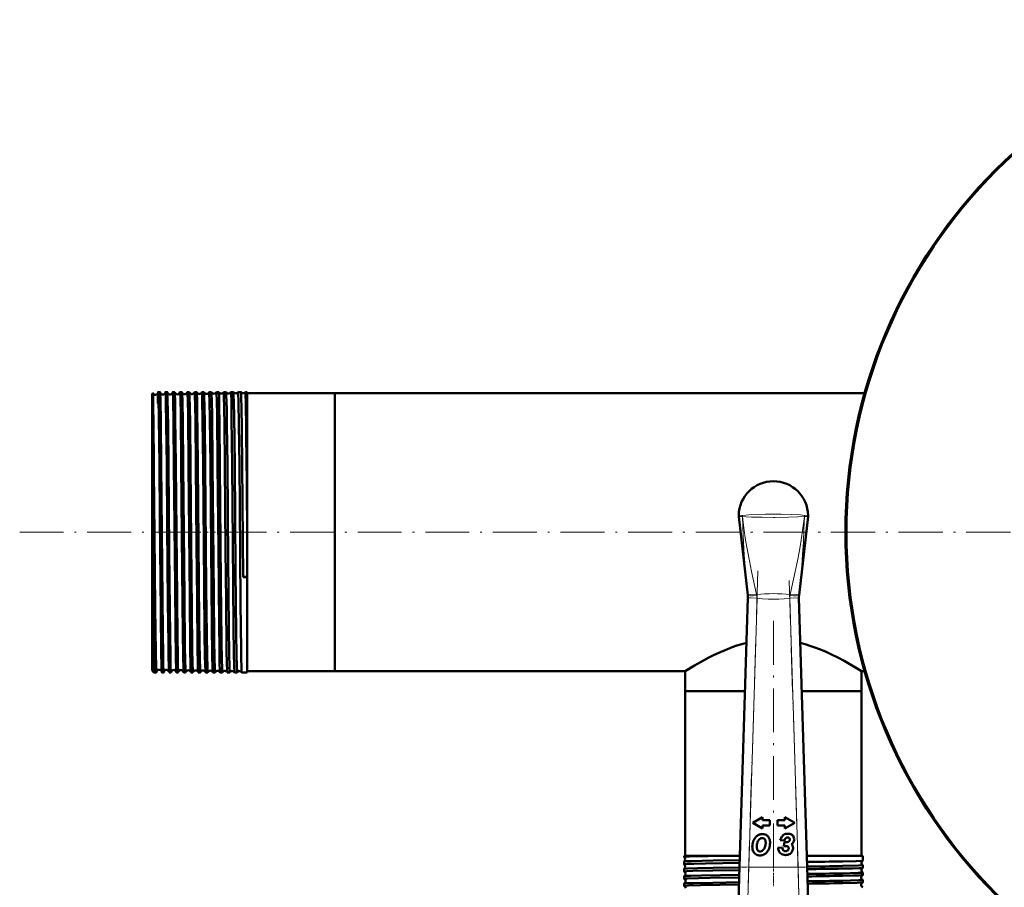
# Model space of a CAD drawing. Extents: x -1438 to 1837, y -1771 to 755.
# Tile 24 of 95: x -229 to 40, y -922 to -684. Entities that reach past the tile are written whole.
import ezdxf

# ---------------------------------------------------------------- set-up
doc = ezdxf.new("R2010")
doc.units = 0
doc.linetypes.add('DASHDOT', pattern=[18.5, 12, -3, 0.5, -3])

msp = doc.modelspace()

# ---------------------------------------------------------------- linework, layer by layer
at = {"color": 7, "lineweight": 50}
for p, q in [((-193.21, -786.86), (-193, -786.66)), ((-191.06, -786.36), (-191.56, -786.36)), ((-189.06, -786.36), (-189.56, -786.36)), ((-187.05, -786.36), (-187.57, -786.36)), ((-185.05, -786.36), (-185.57, -786.36)), ((-183.04, -786.36), (-183.58, -786.36)), ((-181.03, -786.36), (-181.59, -786.36)), ((-179.02, -786.36), (-179.59, -786.36)), ((-177.01, -786.36), (-177.61, -786.36)), ((-174.99, -786.36), (-175.62, -786.36)), ((-174.99, -786.37), (-174.99, -786.36)), ((-173.64, -786.36), (-173.64, -786.37)), ((-172.97, -786.36), (-173.64, -786.36)), ((-172.97, -786.37), (-172.97, -786.36)), ((-171.65, -786.36), (-171.66, -786.37)), ((-170.95, -786.36), (-171.65, -786.36)), ((-170.95, -786.37), (-170.95, -786.36)), ((-169.67, -786.36), (-169.68, -786.37)), ((-168.93, -786.36), (-169.67, -786.36)), ((-168.93, -786.37), (-168.93, -786.36)), ((-167.7, -786.36), (-167.7, -786.37)), ((-167.21, -786.36), (-167.7, -786.36)), ((-167.21, -786.36), (-167.21, -806.33)), ((-143.21, -786.67), (-167.21, -786.67)), ((-143.21, -786.67), (-143.21, -806.48)), ((-143.21, -786.67), (1.78, -786.67)), ((-143.21, -862.77), (-143.21, -786.67)), ((-193.21, -786.86), (-193.21, -806.57)), ((-193.21, -806.57), (-193.21, -862.58)), ((-192.71, -807.72), (-192.72, -806.34)), ((-192.71, -807.72), (-192.71, -863.08)), ((-168.32, -837.03), (-168.59, -806.33)), ((-167.21, -806.33), (-167.21, -823.82)), ((-143.21, -806.48), (-143.21, -862.77)), ((-32.69, -820.43), (-30.22, -841.91)), ((-13.73, -820.43), (-16.2, -841.91)), ((-167.21, -823.82), (-167.21, -836.98)), ((-168.32, -837.03), (-167.21, -837.02)), ((-167.21, -836.98), (-167.21, -837.02)), ((-167.21, -837.02), (-167.21, -863.08)), ((-32.44, -916.34), (-30.19, -842.7)), ((-30.22, -841.91), (-30.22, -841.92)), ((-30.19, -842.7), (-30.19, -842.63)), ((-16.23, -842.63), (-16.22, -842.7)), ((-16.22, -842.7), (-13.97, -916.34)), ((-16.2, -841.92), (-16.2, -841.91)), ((-191.99, -862.02), (-192, -862.31)), ((-193.21, -862.58), (-192.71, -863.08)), ((-192.06, -863.08), (-192.71, -863.08)), ((-190.06, -863.08), (-190.56, -863.08)), ((-188.06, -863.08), (-188.57, -863.08)), ((-186.05, -863.08), (-186.57, -863.08)), ((-184.04, -863.08), (-184.57, -863.08)), ((-182.04, -863.08), (-182.58, -863.08)), ((-180.03, -863.08), (-180.59, -863.08)), ((-178.01, -863.08), (-178.6, -863.08)), ((-176, -863.08), (-176.61, -863.08)), ((-173.98, -863.08), (-174.63, -863.08)), ((-173.98, -863.08), (-173.98, -863.08)), ((-172.64, -863.08), (-172.65, -863.08)), ((-171.96, -863.08), (-172.64, -863.08)), ((-171.96, -863.08), (-171.96, -863.08)), ((-170.66, -863.08), (-170.67, -863.08)), ((-169.94, -863.08), (-170.66, -863.08)), ((-169.94, -863.08), (-169.94, -863.08)), ((-168.68, -863.08), (-168.69, -863.08)), ((-167.21, -863.08), (-168.68, -863.08)), ((-143.21, -862.77), (-167.21, -862.77)), ((-143.21, -862.77), (-47.36, -862.77)), ((-47.36, -862.77), (-47.36, -868.27)), ((0.94, -862.77), (1.78, -862.77)), ((0.94, -862.77), (0.94, -868.27)), ((-47.36, -868.27), (-30.97, -868.27)), ((-47.36, -868.27), (-47.36, -913.27)), ((-47.36, -868.27), (-30.97, -868.27)), ((-15.44, -868.27), (-4.5, -868.27)), ((-15.44, -868.27), (0.94, -868.27)), ((-4.5, -868.27), (0.94, -868.27)), ((0.94, -868.27), (0.94, -913.27)), ((-26.17, -902.72), (-28.86, -904.27)), ((-28.86, -904.27), (-26.17, -905.82)), ((-26.17, -903.54), (-26.17, -902.72)), ((-24.17, -903.54), (-26.17, -903.54)), ((-26.17, -905), (-24.17, -905)), ((-26.17, -905.82), (-26.17, -905)), ((-24.17, -905), (-24.17, -903.54)), ((-20.05, -903.54), (-22.05, -903.54)), ((-22.05, -903.54), (-22.05, -905)), ((-22.05, -905), (-20.05, -905)), ((-20.05, -902.72), (-20.05, -903.54)), ((-17.36, -904.27), (-20.05, -902.72)), ((-20.05, -905.82), (-17.36, -904.27)), ((-20.05, -905), (-20.05, -905.82)), ((-21.32, -908.98), (-20.17, -909.12)), ((-20.13, -909.5), (-20.36, -910.63)), ((-19.77, -909.54), (-19.87, -909.54)), ((-18.86, -908.42), (-18.83, -908.45)), ((-47.67, -913.27), (-34.94, -913.27)), ((-47.67, -913.27), (-47.67, -913.61)), ((-34.94, -913.27), (-32.35, -913.27)), ((-20.79, -911.02), (-21.95, -911.12)), ((-19.02, -911.23), (-19.02, -911.28)), ((-14.07, -913.27), (-4.26, -913.27)), ((-4.26, -913.27), (1.25, -913.27)), ((1.25, -913.27), (1.25, -914.6)), ((-47.67, -913.61), (-47.66, -913.62)), ((-47.66, -914.83), (-47.67, -914.84)), ((-47.67, -914.84), (-47.67, -915.59)), ((1.25, -914.6), (1.25, -914.6)), ((1.25, -915.85), (1.25, -915.85)), ((1.25, -915.85), (1.25, -916.58)), ((-47.67, -916.86), (-47.67, -917.57)), ((-32.93, -932.25), (-32.44, -916.34)), ((-13.97, -916.34), (-13.49, -932.25)), ((1.25, -917.87), (1.25, -918.56)), ((-47.67, -918.88), (-47.67, -919.55)), ((-47.67, -920.9), (-47.67, -921.53)), ((1.25, -919.89), (1.25, -920.54))]:
    msp.add_line(p, q, dxfattribs=at)
at = {"color": 7, "lineweight": 18}
for p, q in [((-31.68, -820.4), (-31.69, -820.4)), ((-14.73, -820.4), (-14.73, -820.4)), ((-30.22, -841.92), (-30.26, -841.57)), ((-27.69, -842.78), (-30.19, -842.7)), ((-27.69, -842.78), (-29.94, -916.42)), ((-27.83, -841.78), (-27.78, -842.02)), ((-27.7, -842.73), (-27.69, -842.78)), ((-18.72, -842.78), (-16.22, -842.7)), ((-18.72, -842.78), (-18.72, -842.73)), ((-16.47, -916.42), (-18.72, -842.78)), ((-18.64, -842.02), (-18.59, -841.78)), ((-16.16, -841.57), (-16.2, -841.92)), ((-32.44, -916.34), (-29.94, -916.42)), ((-29.94, -916.42), (-30.43, -934.1)), ((-29.94, -916.42), (-16.47, -916.42)), ((-16.47, -916.42), (-13.97, -916.34)), ((-15.99, -934.1), (-16.47, -916.42))]:
    msp.add_line(p, q, dxfattribs=at)
at = {"color": 7, "linetype": 'DASHDOT', "lineweight": 18}
for p, q in [((-229.45, -824.72), (491.9, -824.72)), ((319.14, -824.72), (-45.56, -824.72)), ((-27.47, -835.33), (-30.17, -923.87)), ((-16.25, -923.87), (-18.95, -835.33)), ((-23.21, -848.98), (-23.21, -921.65))]:
    msp.add_line(p, q, dxfattribs=at)
at = {"color": 7, "linetype": 'DASHDOT', "lineweight": 18, "ltscale": 0.036654}
msp.add_line((-193.33, -824.72), (-191.87, -824.72), dxfattribs=at)
at = {"color": 7, "linetype": 'DASHDOT', "lineweight": 18, "ltscale": 0.0356}
msp.add_line((-189.92, -824.72), (-191.34, -824.72), dxfattribs=at)
at = {"color": 7, "linetype": 'DASHDOT', "lineweight": 18, "ltscale": 0.035617}
msp.add_line((-187.92, -824.72), (-189.34, -824.72), dxfattribs=at)
at = {"color": 7, "linetype": 'DASHDOT', "lineweight": 18, "ltscale": 0.035678}
msp.add_line((-185.92, -824.72), (-187.35, -824.72), dxfattribs=at)
at = {"color": 7, "linetype": 'DASHDOT', "lineweight": 18, "ltscale": 0.035936}
msp.add_line((-183.91, -824.72), (-185.35, -824.72), dxfattribs=at)
at = {"color": 7, "linetype": 'DASHDOT', "lineweight": 18, "ltscale": 0.03633}
msp.add_line((-181.91, -824.72), (-183.36, -824.72), dxfattribs=at)
at = {"color": 7, "linetype": 'DASHDOT', "lineweight": 18, "ltscale": 0.036844}
msp.add_line((-179.89, -824.72), (-181.37, -824.72), dxfattribs=at)
at = {"color": 7, "linetype": 'DASHDOT', "lineweight": 18, "ltscale": 0.037483}
msp.add_line((-177.88, -824.72), (-179.38, -824.72), dxfattribs=at)
at = {"color": 7, "linetype": 'DASHDOT', "lineweight": 18, "ltscale": 0.038246}
msp.add_line((-175.87, -824.72), (-177.4, -824.72), dxfattribs=at)
at = {"color": 7, "linetype": 'DASHDOT', "lineweight": 18, "ltscale": 0.039149}
msp.add_line((-173.85, -824.72), (-175.41, -824.72), dxfattribs=at)
at = {"color": 7, "linetype": 'DASHDOT', "lineweight": 18, "ltscale": 0.040157}
msp.add_line((-171.82, -824.72), (-173.43, -824.72), dxfattribs=at)
at = {"color": 7, "linetype": 'DASHDOT', "lineweight": 18, "ltscale": 0.041325}
msp.add_line((-169.8, -824.72), (-171.45, -824.72), dxfattribs=at)
at = {"color": 7, "linetype": 'DASHDOT', "lineweight": 18, "ltscale": 0.045029}
msp.add_line((-23.21, -915.92), (-23.21, -917.72), dxfattribs=at)
at = {"color": 7, "linetype": 'DASHDOT', "lineweight": 18, "ltscale": 0.433284}
msp.add_line((-14.54, -916.42), (-31.87, -916.42), dxfattribs=at)
at = {"color": 7, "linetype": 'DASHDOT', "lineweight": 18, "ltscale": 0.043887}
msp.add_line((-23.21, -917.95), (-23.21, -919.7), dxfattribs=at)
at = {"color": 7, "linetype": 'DASHDOT', "lineweight": 18, "ltscale": 0.042889}
msp.add_line((-23.21, -919.97), (-23.21, -921.69), dxfattribs=at)
at = {"color": 7, "lineweight": 50}
for points in [[(-192.72, -806.34), (-192.84, -794.62), (-192.89, -790.47), (-192.95, -787.68), (-192.99, -786.7), (-192.99, -786.67), (-193, -786.66)], [(-191.56, -786.36), (-191.56, -786.36), (-191.57, -786.37), (-191.57, -786.37), (-191.57, -786.39), (-191.6, -786.57), (-191.66, -788.21), (-191.69, -789.46)], [(-191.22, -806.33), (-191.37, -793.43), (-191.46, -788.2), (-191.51, -786.81), (-191.55, -786.41), (-191.55, -786.38), (-191.56, -786.37), (-191.56, -786.37), (-191.56, -786.36), (-191.56, -786.36)], [(-191.02, -786.76), (-191.05, -786.41), (-191.05, -786.38), (-191.06, -786.37), (-191.06, -786.37), (-191.06, -786.36), (-191.06, -786.36)], [(-189.56, -786.36), (-189.57, -786.36), (-189.57, -786.37), (-189.57, -786.37), (-189.57, -786.38), (-189.59, -786.51)], [(-189.22, -806.33), (-189.34, -795.22), (-189.44, -789.05), (-189.5, -787.09), (-189.53, -786.57), (-189.55, -786.39), (-189.56, -786.37), (-189.56, -786.37), (-189.56, -786.36), (-189.56, -786.36)], [(-189.03, -786.49), (-189.05, -786.38), (-189.05, -786.37), (-189.06, -786.37), (-189.06, -786.36)], [(-188.72, -806.33), (-188.83, -795.55), (-188.96, -788.36), (-189.02, -786.66), (-189.03, -786.49)], [(-187.57, -786.36), (-187.57, -786.36), (-187.57, -786.37), (-187.57, -786.38), (-187.59, -786.47)], [(-187.23, -806.33), (-187.35, -795.05), (-187.47, -788.14), (-187.53, -786.58), (-187.56, -786.39), (-187.56, -786.37), (-187.56, -786.37), (-187.56, -786.36), (-187.57, -786.36)], [(-187.04, -786.42), (-187.05, -786.37), (-187.05, -786.37), (-187.05, -786.36), (-187.05, -786.36)], [(-186.71, -806.33), (-186.86, -793.25), (-186.94, -788.84), (-187, -786.84), (-187.04, -786.42)], [(-185.57, -786.36), (-185.57, -786.36), (-185.57, -786.37), (-185.58, -786.37), (-185.59, -786.42)], [(-185.23, -806.33), (-185.39, -792.72), (-185.48, -788.02), (-185.54, -786.55), (-185.56, -786.38), (-185.57, -786.37), (-185.57, -786.37), (-185.57, -786.36), (-185.57, -786.36)], [(-184.71, -806.33), (-184.83, -794.87), (-184.93, -788.79), (-185, -786.77), (-185.04, -786.4)], [(-183.24, -806.33), (-183.39, -792.68), (-183.47, -788.72), (-183.53, -786.73), (-183.56, -786.41), (-183.57, -786.38), (-183.57, -786.37), (-183.57, -786.37), (-183.58, -786.36), (-183.58, -786.36)], [(-182.7, -806.33), (-182.82, -794.89), (-182.89, -790.56), (-182.96, -787.49), (-183.01, -786.57), (-183.03, -786.38)], [(-181.25, -806.33), (-181.38, -794.32), (-181.45, -789.93), (-181.51, -787.5), (-181.54, -786.78), (-181.57, -786.41), (-181.58, -786.38), (-181.58, -786.37), (-181.58, -786.37), (-181.58, -786.36), (-181.59, -786.36)], [(-180.69, -806.33), (-180.78, -797.78), (-180.86, -791.62), (-180.93, -788.11), (-180.97, -787.03), (-181.01, -786.49), (-181.02, -786.38)], [(-179.26, -806.33), (-179.39, -794.12), (-179.49, -788.53), (-179.54, -786.97), (-179.58, -786.43), (-179.59, -786.37), (-179.59, -786.37), (-179.59, -786.36), (-179.59, -786.36)], [(-178.68, -806.33), (-178.8, -794.85), (-178.87, -790.52), (-178.94, -787.47), (-178.99, -786.54), (-179, -786.41), (-179.01, -786.37)], [(-177.27, -806.33), (-177.41, -793.48), (-177.49, -789.06), (-177.57, -786.67), (-177.59, -786.4), (-177.6, -786.37), (-177.6, -786.37), (-177.6, -786.36), (-177.6, -786.36), (-177.61, -786.36)], [(-176.66, -806.33), (-176.82, -792.76), (-176.89, -788.77), (-176.96, -786.77), (-176.99, -786.44), (-177, -786.37)], [(-175.28, -806.33), (-175.44, -792.66), (-175.51, -788.72), (-175.57, -786.75), (-175.6, -786.41), (-175.61, -786.38), (-175.61, -786.37), (-175.62, -786.37), (-175.62, -786.36), (-175.62, -786.36)], [(-174.65, -806.33), (-174.77, -794.83), (-174.84, -790.5), (-174.91, -787.46), (-174.96, -786.52), (-174.98, -786.4), (-174.99, -786.37)], [(-173.3, -806.33), (-173.42, -795.24), (-173.48, -790.96), (-173.57, -787.2), (-173.61, -786.46), (-173.63, -786.37), (-173.63, -786.37), (-173.63, -786.36), (-173.64, -786.36)], [(-172.63, -806.33), (-172.75, -795.29), (-172.81, -791.02), (-172.91, -787.22), (-172.95, -786.49), (-172.96, -786.39), (-172.97, -786.37)], [(-171.32, -806.33), (-171.46, -793.48), (-171.53, -789.06), (-171.61, -786.67), (-171.64, -786.4), (-171.65, -786.37), (-171.65, -786.37), (-171.65, -786.36), (-171.65, -786.36), (-171.65, -786.36)], [(-170.61, -806.33), (-170.76, -792.78), (-170.82, -789.55), (-170.9, -786.87), (-170.93, -786.44), (-170.94, -786.38), (-170.95, -786.37)], [(-169.34, -806.33), (-169.45, -795.21), (-169.55, -789.05), (-169.63, -786.69), (-169.66, -786.4), (-169.67, -786.38), (-169.67, -786.37), (-169.67, -786.36), (-169.67, -786.36), (-169.67, -786.36)], [(-168.59, -806.33), (-168.69, -796.66), (-168.78, -790.23), (-168.82, -788.39), (-168.89, -786.63), (-168.91, -786.41), (-168.92, -786.37), (-168.93, -786.37)], [(-167.36, -806.33), (-167.46, -796.58), (-167.58, -789.13), (-167.63, -787.24), (-167.66, -786.68), (-167.68, -786.4), (-167.69, -786.37), (-167.69, -786.37), (-167.69, -786.36), (-167.69, -786.36), (-167.7, -786.36)], [(-190.72, -806.33), (-190.85, -794.56), (-190.95, -788.52), (-191.02, -786.76)], [(-192.06, -863.08), (-192.06, -863.08), (-192.06, -863.08), (-192.07, -863.08), (-192.07, -863.07), (-192.07, -863.05), (-192.1, -862.83), (-192.15, -861.66), (-192.23, -857.6), (-192.38, -845.4), (-192.56, -825.59), (-192.71, -807.72)], [(-190.67, -860.98), (-190.73, -858), (-190.87, -846.41), (-191.09, -820.9), (-191.22, -806.33)], [(-190.06, -863.08), (-190.06, -863.08), (-190.06, -863.08), (-190.06, -863.08), (-190.07, -863.07), (-190.07, -863.05), (-190.1, -862.81), (-190.17, -860.7), (-190.22, -858.37), (-190.31, -851.95), (-190.49, -833.62), (-190.72, -806.33)], [(-188.6, -862.83), (-188.65, -861.65), (-188.72, -858.55), (-188.77, -855.05), (-188.9, -843.94), (-189.08, -823.05), (-189.22, -806.33)], [(-188.06, -863.08), (-188.06, -863.08), (-188.06, -863.08), (-188.06, -863.08), (-188.07, -863.02), (-188.11, -862.55), (-188.15, -861.62), (-188.21, -858.55), (-188.3, -852.73), (-188.37, -845.82), (-188.52, -829.84), (-188.72, -806.33)], [(-186.59, -863), (-186.63, -862.31), (-186.72, -858.99), (-186.83, -850.97), (-186.94, -839.62), (-187.23, -806.33)], [(-186.05, -863.08), (-186.05, -863.08), (-186.06, -863.08), (-186.06, -863.08), (-186.07, -863.02), (-186.11, -862.49), (-186.14, -861.46), (-186.22, -858.05), (-186.28, -853.73), (-186.4, -842.69), (-186.63, -815.46), (-186.71, -806.33)], [(-184.59, -863.04), (-184.64, -862.3), (-184.73, -858.34), (-184.82, -852.42), (-184.99, -835.07), (-185.23, -806.33)], [(-184.04, -863.08), (-184.05, -863.08), (-184.05, -863.08), (-184.05, -863.07), (-184.07, -863), (-184.11, -862.36), (-184.18, -859.52), (-184.24, -856.29), (-184.39, -842.66), (-184.47, -833.46), (-184.71, -806.33)], [(-182.59, -863.06), (-182.62, -862.82), (-182.67, -861.65), (-182.77, -856.3), (-182.93, -842.61), (-183, -833.84), (-183.24, -806.33)], [(-182.04, -863.08), (-182.04, -863.08), (-182.04, -863.08), (-182.04, -863.07), (-182.06, -863), (-182.1, -862.36), (-182.14, -860.99), (-182.23, -856.37), (-182.35, -846.03), (-182.52, -827.45), (-182.7, -806.33)], [(-180.6, -863.07), (-180.62, -862.91), (-180.66, -862.13), (-180.7, -860.76), (-180.78, -856.47), (-180.93, -843), (-181.06, -828.16), (-181.25, -806.33)], [(-180.03, -863.08), (-180.03, -863.08), (-180.03, -863.08), (-180.03, -863.08), (-180.04, -863.06), (-180.05, -862.92), (-180.11, -861.65), (-180.16, -859.82), (-180.25, -854.34), (-180.31, -849.15), (-180.51, -827.49), (-180.69, -806.33)], [(-178.61, -863.07), (-178.62, -863.01), (-178.64, -862.75), (-178.71, -860.85), (-178.75, -858.61), (-178.84, -852.34), (-178.97, -839.33), (-179.26, -806.33)], [(-178.01, -863.08), (-178.02, -863.08), (-178.02, -863.08), (-178.02, -863.08), (-178.03, -863.02), (-178.07, -862.55), (-178.1, -861.62), (-178.17, -858.55), (-178.25, -852.74), (-178.39, -839.95), (-178.68, -806.33)], [(-176.62, -863.07), (-176.62, -863.05), (-176.67, -862.49), (-176.7, -861.62), (-176.76, -858.83), (-176.88, -849.87), (-177.07, -829.54), (-177.27, -806.33)], [(-176, -863.08), (-176, -863.08), (-176, -863.08), (-176, -863.08), (-176.01, -863.07), (-176.01, -863.03), (-176.05, -862.64), (-176.08, -861.87), (-176.14, -859.28), (-176.22, -853.96), (-176.35, -842.04), (-176.44, -832.6), (-176.66, -806.33)], [(-174.63, -863.08), (-174.64, -863.05), (-174.65, -862.95), (-174.69, -862.23), (-174.73, -860.92), (-174.81, -856.74), (-174.9, -849.93), (-175.08, -829.38), (-175.28, -806.33)], [(-173.98, -863.08), (-173.98, -863.08), (-173.99, -863.08), (-173.99, -863.08), (-173.99, -863.06), (-174.01, -862.92), (-174.07, -861.65), (-174.12, -859.82), (-174.2, -854.34), (-174.37, -838.39), (-174.65, -806.33)], [(-172.65, -863.08), (-172.66, -863.06), (-172.67, -862.96), (-172.71, -862.25), (-172.75, -860.95), (-172.83, -856.79), (-172.98, -843.64), (-173.1, -829.6), (-173.3, -806.33)], [(-171.96, -863.08), (-171.96, -863.08), (-171.97, -863.08), (-171.97, -863.08), (-171.97, -863.06), (-171.99, -862.92), (-172.05, -861.65), (-172.13, -858.06), (-172.23, -851.02), (-172.4, -832.25), (-172.63, -806.33)], [(-170.67, -863.08), (-170.67, -863.07), (-170.68, -863.04), (-170.7, -862.87), (-170.75, -861.52), (-170.83, -857.8), (-170.92, -850.64), (-171.13, -827.62), (-171.32, -806.33)], [(-169.94, -863.08), (-169.94, -863.08), (-169.94, -863.08), (-169.95, -863.08), (-169.95, -863.07), (-169.96, -863.05), (-169.98, -862.77), (-170.03, -861.52), (-170.1, -858.32), (-170.19, -852.47), (-170.36, -835.17), (-170.61, -806.33)], [(-168.69, -863.08), (-168.69, -863.06), (-168.71, -862.98), (-168.75, -862.36), (-168.84, -858.56), (-168.86, -857), (-169.01, -844.15), (-169.24, -817.45), (-169.34, -806.33)], [(-47.36, -862.77), (-44.81, -861.21), (-42.33, -859.8), (-40.87, -859.02), (-39.57, -858.37), (-38.18, -857.72), (-35.8, -856.71), (-34.51, -856.22), (-33.17, -855.77), (-31.88, -855.38), (-30.57, -855.03)], [(-15.85, -855.03), (-14.51, -855.39), (-13.2, -855.78), (-11.86, -856.24), (-10.56, -856.73), (-8.97, -857.39), (-7.45, -858.09), (-5.55, -859.02), (-3.82, -859.94), (-2.3, -860.81), (-0.7, -861.76), (0.94, -862.77)], [(-190.56, -863.08), (-190.57, -863.08), (-190.57, -863.08), (-190.57, -863.07), (-190.59, -862.98), (-190.63, -862.19), (-190.67, -860.98)], [(-192.03, -862.92), (-192.05, -863.06), (-192.06, -863.08), (-192.06, -863.08), (-192.06, -863.08), (-192.06, -863.08)], [(-190.04, -862.96), (-190.05, -863.07), (-190.06, -863.08), (-190.06, -863.08), (-190.06, -863.08)], [(-188.57, -863.08), (-188.57, -863.08), (-188.57, -863.08), (-188.57, -863.08), (-188.57, -863.07), (-188.58, -863.05), (-188.6, -862.83)], [(-188.04, -863.01), (-188.05, -863.07), (-188.05, -863.08), (-188.05, -863.08), (-188.06, -863.08)], [(-186.57, -863.08), (-186.57, -863.08), (-186.57, -863.08), (-186.58, -863.07), (-186.59, -863)], [(-34.94, -913.27), (-41.17, -913.38), (-46.19, -913.5), (-47.42, -913.56), (-47.64, -913.59), (-47.66, -913.6), (-47.67, -913.6), (-47.67, -913.61), (-47.67, -913.61)], [(-32.41, -915.21), (-41.81, -915.36), (-44.97, -915.44), (-46.81, -915.5), (-47.36, -915.54), (-47.63, -915.57), (-47.66, -915.58), (-47.66, -915.58), (-47.67, -915.58), (-47.67, -915.59)], [(-32.39, -914.46), (-39.67, -914.57), (-45.67, -914.71), (-47.39, -914.79), (-47.62, -914.82), (-47.65, -914.83), (-47.66, -914.83)], [(1.25, -914.6), (1.24, -914.61), (1.21, -914.62), (1.04, -914.64), (-0.57, -914.72), (-4.26, -914.81)], [(1.25, -915.85), (1.25, -915.85), (1.25, -915.86), (1.24, -915.86), (1.23, -915.87), (1.08, -915.89), (0.05, -915.95), (-4.26, -916.07)], [(-32.47, -917.19), (-39.81, -917.31), (-45.22, -917.42), (-46.88, -917.49), (-47.58, -917.54), (-47.66, -917.56), (-47.67, -917.56), (-47.67, -917.56), (-47.67, -917.57)], [(-32.45, -916.48), (-39.69, -916.6), (-43.96, -916.68), (-46.75, -916.78), (-47.47, -916.82), (-47.63, -916.85), (-47.66, -916.86)], [(-32.51, -918.5), (-42.87, -918.68), (-45.82, -918.76), (-46.82, -918.8), (-47.54, -918.85), (-47.64, -918.87), (-47.66, -918.88)], [(1.24, -916.58), (1.23, -916.59), (1.18, -916.6), (0.86, -916.63), (0.28, -916.67), (-1.58, -916.73), (-4.26, -916.79)], [(1.25, -917.87), (1.25, -917.88), (1.25, -917.88), (1.25, -917.88), (1.23, -917.89), (1.1, -917.91), (-0.02, -917.98), (-4.26, -918.09)], [(1.24, -918.57), (1.23, -918.57), (1.18, -918.58), (0.85, -918.61), (0.27, -918.65), (-1.58, -918.71), (-4.26, -918.77)], [(-32.53, -919.18), (-40.47, -919.3), (-43.66, -919.37), (-46.68, -919.46), (-47.39, -919.5), (-47.64, -919.53), (-47.66, -919.54), (-47.66, -919.54), (-47.67, -919.55), (-47.67, -919.55)], [(-32.59, -921.16), (-43.13, -921.34), (-46.43, -921.43), (-47.35, -921.48), (-47.58, -921.51), (-47.66, -921.52), (-47.67, -921.53), (-47.67, -921.53), (-47.67, -921.53)], [(-32.57, -920.52), (-39.75, -920.64), (-45.15, -920.75), (-46.83, -920.82), (-47.55, -920.87), (-47.64, -920.89), (-47.66, -920.89)], [(1.25, -919.89), (1.25, -919.9), (1.25, -919.9), (1.25, -919.9), (1.24, -919.9), (1.21, -919.91), (0.86, -919.95), (0.18, -919.99), (-2.07, -920.06), (-4.26, -920.11)], [(1.24, -920.55), (1.2, -920.56), (1.01, -920.59), (-0.32, -920.65), (-4.26, -920.76)]]:
    msp.add_lwpolyline(points, dxfattribs=at)
at = {"color": 7, "lineweight": 18}
for points in [[(-32.71, -820.09), (-32.71, -820.09), (-32.69, -820.09), (-32.59, -820.09), (-31.7, -820.12)], [(-31.7, -820.4), (-32.65, -820.43), (-32.69, -820.43), (-32.69, -820.43), (-32.69, -820.43)], [(-31.7, -820.12), (-29.89, -819.96), (-27.37, -819.84), (-25.41, -819.8), (-23.21, -819.79)], [(-30.26, -841.57), (-30.78, -836.31), (-31.2, -831.03), (-31.49, -825.72), (-31.7, -820.4)], [(-23.21, -820.67), (-26.31, -820.65), (-29.16, -820.57), (-30.66, -820.49), (-31.69, -820.4)], [(-31.68, -820.4), (-31.3, -823.64), (-30.82, -826.86), (-30.33, -829.73), (-29.79, -832.59), (-29.2, -835.44), (-27.83, -841.78)], [(-23.21, -819.79), (-21.12, -819.8), (-18.18, -819.87), (-15.8, -820.01), (-14.72, -820.12)], [(-14.73, -820.4), (-16.48, -820.53), (-19.07, -820.63), (-22.8, -820.67), (-23.21, -820.67)], [(-18.59, -841.78), (-17.22, -835.44), (-16.63, -832.6), (-16.09, -829.74), (-15.6, -826.87), (-15.12, -823.64), (-14.73, -820.4)], [(-14.72, -820.4), (-14.85, -823.94), (-15.01, -827.48), (-15.2, -830.77), (-15.44, -834.05), (-15.77, -837.82), (-16.16, -841.57)], [(-14.72, -820.12), (-13.74, -820.09), (-13.71, -820.09), (-13.71, -820.09), (-13.71, -820.09)], [(-13.73, -820.43), (-13.73, -820.43), (-13.74, -820.43), (-13.85, -820.43), (-14.72, -820.4)], [(-27.7, -842.73), (-29.47, -842.67), (-30.17, -842.63), (-30.19, -842.63), (-30.19, -842.63)], [(-18.72, -842.78), (-20.23, -842.93), (-21.74, -843.02), (-23.18, -843.05), (-24.61, -843.02), (-26.15, -842.93), (-27.69, -842.78)], [(-16.23, -842.63), (-16.23, -842.63), (-16.23, -842.63), (-16.26, -842.63), (-16.56, -842.65), (-18.72, -842.73)]]:
    msp.add_lwpolyline(points, dxfattribs=at)
at = {"color": 7, "lineweight": 50}
msp.add_circle((136.79, -824.72), 140, dxfattribs=at)
for centre, radius, start, end in [((136.79, -824.72), 140.27, 90, 270), ((-193, -786.66), 0.00315, 354.7032, 112.6783), ((-192.31, -786.36), 0.744, 203.4481, 273.7283), ((-192.31, -786.37), 0.737, 273.3138, 347.6902), ((-190.32, -786.33), 0.74, 193.6106, 273.8942), ((-190.31, -786.33), 0.737, 273.2791, 347.6441), ((-188.32, -786.3), 0.739, 192.9103, 273.9635), ((-188.31, -786.3), 0.736, 273.2163, 347.5984), ((-186.32, -786.26), 0.738, 192.3594, 274.0333), ((-186.31, -786.26), 0.736, 273.2373, 347.6414), ((-185.09, -786.4), 0.0493, 358.6271, 41.2036), ((-184.32, -786.23), 0.739, 193.2687, 273.9497), ((-184.31, -786.23), 0.738, 273.3031, 346.7899), ((-183.54, -786.4), 0.0489, 138.8207, 181.4778), ((-183.06, -786.39), 0.0288, 0.4157, 48.9947), ((-182.32, -786.19), 0.741, 195.1965, 273.8573), ((-182.31, -786.19), 0.74, 273.3821, 344.8677), ((-181.57, -786.38), 0.0285, 131.0654, 179.7417), ((-181.04, -786.38), 0.0192, 2.8916, 55.6593), ((-180.31, -786.15), 0.743, 197.5459, 273.7922), ((-180.31, -786.16), 0.741, 273.4569, 342.5085), ((-179.58, -786.38), 0.0189, 124.3784, 177.2761), ((-179.03, -786.38), 0.0138, 5.9687, 61.5169), ((-178.31, -786.12), 0.743, 200.1057, 273.7572), ((-178.31, -786.12), 0.743, 273.4988, 339.9422), ((-177.6, -786.38), 0.0135, 118.4026, 174.265), ((-177.01, -786.37), 0.0107, 9.3811, 66.4284), ((-176.31, -786.08), 0.744, 202.8055, 273.7237), ((-176.31, -786.08), 0.743, 273.527, 337.237), ((-175.62, -786.37), 0.0103, 113.2812, 170.6999), ((-174.31, -786.05), 0.745, 205.6186, 273.7008), ((-174.31, -786.05), 0.744, 273.5498, 334.4154), ((-172.31, -786.01), 0.745, 208.5378, 273.6927), ((-172.31, -786.01), 0.745, 273.5751, 331.4834), ((-170.31, -785.98), 0.745, 211.5554, 273.6777), ((-170.31, -785.98), 0.745, 273.5828, 328.468), ((-168.31, -785.94), 0.746, 214.7181, 273.6581), ((-168.31, -785.94), 0.745, 273.5853, 325.3141), ((-15776.39, -948.33), 15609.68, 0.45703, 0.521214), ((-23.21, -820.27), 9.5, 90, 178.9168), ((-23.21, -820.27), 9.5, 1.0875, 89.9999), ((-30.21, -820.14), 2.5, 178.92, 186.5601), ((-16.24, -820.14), 2.53, 353.4796, 1.0425), ((-35.23, -842.47), 5.04, 358.2598, 6.283), ((-11.19, -842.47), 5.04, 173.717, 181.7402), ((-191.32, -863.1), 0.738, 87.0627, 167.5895), ((-191.31, -863.1), 0.74, 14.2855, 87.6062), ((-189.32, -863.13), 0.738, 87.0154, 167.5481), ((-189.31, -863.13), 0.738, 13.35, 87.7003), ((-187.32, -863.16), 0.738, 86.9982, 167.6163), ((-187.31, -863.16), 0.737, 12.4592, 87.7724), ((-186.11, -863.04), 0.0684, 322.9723, 1.9414), ((-185.32, -863.2), 0.738, 87.025, 167.3976), ((-185.31, -863.2), 0.737, 12.5744, 87.7628), ((-184.52, -863.04), 0.0685, 177.9758, 216.9253), ((-184.07, -863.06), 0.037, 314.7354, 0.6159), ((-183.32, -863.24), 0.74, 87.1115, 165.8569), ((-183.31, -863.24), 0.739, 14.1043, 87.674), ((-182.56, -863.06), 0.0369, 179.2941, 225.0843), ((-182.05, -863.06), 0.0236, 307.8416, 358.5455), ((-181.32, -863.27), 0.742, 87.188, 163.6601), ((-181.31, -863.27), 0.741, 16.303, 87.5838), ((-180.58, -863.06), 0.023, 181.366, 232.4116), ((-180.03, -863.07), 0.0162, 301.3736, 355.646), ((-179.31, -863.31), 0.743, 87.2431, 161.2106), ((-179.31, -863.31), 0.742, 18.7629, 87.538), ((-178.59, -863.07), 0.0159, 184.1363, 238.7446), ((-177.31, -863.35), 0.744, 87.276, 158.5644), ((-178.02, -863.07), 0.0121, 296.0214, 352.3982), ((-177.31, -863.34), 0.743, 21.3927, 87.5085), ((-176.61, -863.07), 0.0117, 187.4826, 244.2674), ((-176, -863.07), 0.00966, 291.5752, 348.9766), ((-175.31, -863.38), 0.744, 87.308, 155.7921), ((-175.31, -863.38), 0.744, 24.1648, 87.4814), ((-174.62, -863.07), 0.00953, 193.0587, 248.4618), ((-173.31, -863.42), 0.745, 87.3222, 152.9463), ((-173.31, -863.42), 0.745, 27.0331, 87.4584), ((-171.31, -863.45), 0.745, 87.3314, 149.9664), ((-171.31, -863.45), 0.745, 30.0071, 87.4394), ((-169.31, -863.49), 0.746, 87.3575, 146.8695), ((-169.31, -863.49), 0.745, 33.1075, 87.4382), ((-26.16, -909.83), 2.53, 122.3254, 140.9519), ((-26.31, -909.6), 2.26, 102.7073, 122.3254), ((-26.25, -909.85), 2.5, 96.047, 102.7073), ((-26.21, -910.27), 2.93, 89.924, 96.047), ((-26.21, -909.63), 2.29, 72.3526, 89.924), ((-26.06, -909.17), 1.81, 52.3065, 72.3526), ((-26.13, -909.25), 1.91, 46.7792, 52.3065), ((-26.24, -909.37), 2.08, 41.5011, 46.7792), ((-19.57, -908.83), 1.53, 124.7057, 146.3342), ((-19.5, -908.94), 1.67, 114.6255, 124.7057), ((-19.39, -909.16), 1.91, 105.2979, 114.6255), ((-19.33, -909.39), 2.15, 97.0645, 105.2979), ((-19.25, -910.09), 2.86, 90.021, 97.0645), ((-19.25, -909.9), 2.67, 81.8925, 90.021), ((-19.13, -909.12), 1.88, 72.0423, 81.8925), ((-19.06, -908.9), 1.64, 60.6248, 72.0423), ((-18.96, -908.72), 1.44, 48.3036, 60.6248), ((-18.91, -908.66), 1.36, 25.2295, 48.3036), ((-24.07, -910.89), 4.91, 162.0791, 179.924), ((-25.38, -910.47), 3.53, 140.9519, 162.0791), ((-24.92, -910.8), 2.86, 172.5105, 179.924), ((-22.73, -911.09), 5.07, 166.8649, 172.5105), ((-24.81, -910.6), 2.93, 157.419, 166.8649), ((-25.48, -910.33), 2.21, 146.6467, 157.419), ((-25.48, -910.32), 2.2, 135.8813, 146.6467), ((-26.09, -909.73), 1.35, 122.4893, 135.8813), ((-26.23, -909.51), 1.09, 114.3724, 122.4893), ((-26.26, -909.45), 1.02, 106.0127, 114.3724), ((-26.26, -909.46), 1.03, 97.756, 106.0127), ((-26.24, -909.6), 1.17, 89.924, 97.756), ((-26.24, -909.4), 0.972, 83.8593, 89.924), ((-26.22, -909.25), 0.825, 77.3748, 83.8593), ((-26.21, -909.17), 0.742, 57.4405, 77.3748), ((-26.32, -909.35), 0.96, 39.4887, 57.4405), ((-26.35, -909.38), 0.996, 16.3019, 39.4887), ((-28.68, -909.72), 3.36, 339.1418, 344.9445), ((-28.96, -909.58), 3.67, 344.062, 351.515), ((-27.49, -909.71), 2.18, 360, 16.3019), ((-28.13, -909.71), 2.82, 351.515, 359.924), ((-26.21, -909.35), 2.04, 18.1127, 41.5011), ((-28.3, -909.82), 4.18, 336.8653, 348.7848), ((-27.33, -909.71), 3.22, 0, 18.1127), ((-28.87, -909.71), 4.75, 348.7848, 359.924), ((-17.8, -910.01), 3.67, 146.3342, 163.6082), ((-20.11, -919.07), 8.44, 88.3873, 91.6778), ((-17.86, -909.85), 2.43, 145.8259, 162.3443), ((-19.76, -907.52), 2.02, 259.4174, 265.8514), ((-19.77, -907.62), 1.91, 265.8514, 267.1369), ((-19.63, -908.65), 0.289, 115.7376, 145.8259), ((-20, -915.22), 4.6, 86.194, 88.3873), ((-19.77, -906.79), 2.75, 270.0719, 276.0854), ((-19.3, -909.34), 1.05, 109.5545, 115.7376), ((-19.91, -913.83), 3.2, 83.1053, 86.194), ((-19.33, -909.24), 0.95, 103.1029, 109.5545), ((-19.34, -909.22), 0.929, 96.5352, 103.1029), ((-19.68, -911.95), 1.31, 78.469, 83.1053), ((-19.65, -907.98), 1.56, 276.0854, 283.9438), ((-19.33, -909.24), 0.948, 90.021, 96.5352), ((-19.33, -909.72), 1.43, 82.8787, 90.021), ((-19.55, -908.37), 1.15, 283.9438, 294.0681), ((-19.25, -909.09), 0.785, 73.6908, 82.8787), ((-19.36, -908.8), 0.676, 294.0681, 306.6588), ((-19.2, -908.89), 0.577, 62.1451, 73.6908), ((-19.28, -908.91), 0.543, 306.6588, 325.9473), ((-19.09, -908.69), 0.357, 49.1441, 62.1451), ((-19.08, -908.67), 0.332, 18.3964, 42.5937), ((-19.31, -908.89), 0.577, 325.9473, 344.8128), ((-19.49, -908.81), 0.77, 0.021, 18.3964), ((-19.45, -908.85), 0.73, 344.8128, 352.9701), ((-19.77, -908.81), 1.04, 352.9701, 360), ((-19.42, -908.39), 2.09, 304.4207, 310.4133), ((-19.39, -911.24), 1.61, 36.8441, 44.3269), ((-19.19, -911.09), 1.36, 16.8187, 36.8441), ((-19.04, -908.84), 1.5, 310.4133, 327.4215), ((-19, -908.87), 1.45, 327.4215, 344.995), ((-19.05, -908.73), 1.51, 3.5317, 25.2295), ((-19.44, -908.75), 1.91, 344.995, 1.7265), ((-19.33, -908.74), 1.8, 1.7475, 3.5317), ((-25.91, -910.89), 3.07, 180, 192.1342), ((-26.68, -911.05), 2.28, 192.1342, 206.4763), ((-26.95, -911.19), 1.99, 206.4763, 223.0363), ((-27, -911.24), 1.91, 223.0363, 239.9657), ((-26.89, -911.05), 2.13, 239.9657, 247.6508), ((-25.44, -910.8), 2.34, 180, 195.9233), ((-26.9, -911.07), 2.11, 247.6508, 255.3803), ((-26.79, -911.19), 0.929, 195.9233, 238.2264), ((-26.89, -911.01), 2.17, 255.3803, 262.8807), ((-26.88, -911.33), 0.762, 238.2264, 257.9682), ((-26.85, -910.75), 2.43, 262.8804, 269.9237), ((-26.86, -911.23), 0.862, 257.9682, 264.1567), ((-26.85, -911.07), 1.02, 264.1567, 269.924), ((-26.85, -910.85), 2.33, 269.924, 278.8623), ((-26.85, -911.15), 0.947, 269.924, 276.3311), ((-26.85, -911.11), 0.985, 276.3311, 282.6353), ((-26.86, -911.06), 1.03, 282.6353, 288.6933), ((-26.91, -910.91), 1.19, 288.6933, 294.3941), ((-26.85, -910.85), 2.33, 278.8623, 287.7982), ((-26.87, -911.01), 1.09, 294.3941, 306.5931), ((-27.12, -910.66), 1.52, 306.5931, 317.1586), ((-26.89, -910.75), 2.44, 287.7982, 296.3172), ((-27.51, -910.3), 2.05, 317.1586, 325.2851), ((-27.72, -910.16), 2.3, 325.2851, 332.9844), ((-27.08, -910.35), 2.88, 296.3172, 304.1102), ((-28.29, -909.87), 2.94, 332.9844, 339.1418), ((-26.89, -910.64), 2.53, 304.1102, 321.6261), ((-27.47, -910.18), 3.27, 321.6261, 336.8653), ((-19.2, -910.86), 2.76, 185.4221, 207.9918), ((-20.19, -911.39), 1.64, 207.9918, 232.1297), ((-20.18, -911.37), 1.67, 232.1297, 253.5785), ((-19.33, -910.93), 1.46, 183.6997, 206.6644), ((-19.89, -910.39), 2.69, 253.5785, 270.021), ((-19.99, -911.26), 0.727, 206.6644, 228.0024), ((-20.02, -911.3), 0.675, 228.0024, 251.5916), ((-19.85, -910.77), 1.23, 251.5916, 270.021), ((-19.89, -909.74), 3.34, 270.021, 272.1494), ((-19.85, -910.83), 1.17, 270.021, 279.3049), ((-19.88, -910.09), 2.98, 272.1494, 274.4101), ((-19.8, -911.15), 0.845, 279.3049, 289.9406), ((-19.83, -910.73), 2.34, 274.4101, 293.6304), ((-19.77, -911.22), 0.768, 289.9406, 301.3906), ((-19.51, -911.14), 0.479, 58.618, 78.469), ((-19.77, -911.22), 0.774, 301.3906, 312.8032), ((-19.53, -911.16), 0.507, 39.1737, 58.618), ((-19.7, -911.3), 0.664, 312.8032, 335.9154), ((-19.46, -911.11), 0.418, 16.9753, 39.1737), ((-19.82, -911.24), 0.795, 335.9154, 357.275), ((-19.88, -911.23), 0.854, 0.163, 16.9753), ((-19.53, -911.41), 1.6, 293.6304, 317.4422), ((-19.86, -911.11), 2.05, 317.4422, 338.2315), ((-19.71, -911.17), 1.88, 338.2315, 360), ((-19.31, -911.13), 1.48, 7.9721, 16.8187), ((-19.61, -911.17), 1.79, 0.021, 7.9721), ((-47.66, -915.58), 0.00906, 192.2529, 248.0265), ((-48.09, -914.22), 0.743, 3.7214, 55.0316), ((-48.09, -914.23), 0.744, 305.0164, 3.833), ((-48.05, -916.22), 0.743, 3.7187, 58.1576), ((-34.88, 693.91), 1609.02, 270.74303, 271.09068), ((1.66, -915.23), 0.744, 172.7338, 236.57), ((1.65, -915.22), 0.742, 123.375, 172.8545), ((-47.66, -916.87), 0.00945, 112.0189, 167.7772), ((-47.66, -917.56), 0.0106, 195.3321, 252.4338), ((-48.06, -916.23), 0.743, 301.8709, 3.8615), ((-48.02, -918.22), 0.742, 3.6938, 61.1753), ((-48.02, -918.23), 0.742, 298.8606, 3.8746), ((-34.87, 655.92), 1572.3, 270.76132, 271.11569), ((-34.83, 686.32), 1603.4, 270.74579, 271.09249), ((-34.7, 645.12), 1563.51, 270.76158, 271.11567), ((1.58, -919.22), 0.741, 117.3526, 172.8988), ((1.62, -917.22), 0.742, 120.3006, 172.87), ((1.62, -917.23), 0.743, 172.7121, 239.6357), ((1.24, -916.57), 0.0098, 289.8066, 346.2686), ((1.24, -917.88), 0.0102, 13.6686, 70.1709), ((1.24, -918.55), 0.0116, 285.5576, 342.9629), ((-47.66, -918.89), 0.011, 107.7801, 164.8173), ((-47.66, -919.54), 0.0127, 198.7319, 256.3304), ((-47.66, -920.91), 0.0132, 103.6255, 161.0246), ((-47.98, -920.22), 0.741, 3.6634, 64.0841), ((-47.98, -920.23), 0.742, 295.9765, 3.8979), ((-34.71, 675), 1594.06, 270.74828, 271.09484), ((-34.62, 641.02), 1561.43, 270.76216, 271.11447), ((-34.54, 660.84), 1581.89, 270.74999, 271.09702), ((1.55, -921.22), 0.74, 114.5024, 172.9409), ((1.55, -921.23), 0.742, 172.6733, 245.3932), ((1.58, -919.23), 0.743, 172.6969, 242.572), ((1.24, -919.9), 0.0119, 16.8948, 74.3208), ((1.24, -920.54), 0.0142, 281.5103, 339.0664), ((-47.65, -921.53), 0.0158, 202.882, 260.3359), ((-47.95, -922.22), 0.74, 3.6304, 66.8494), ((1.24, -921.91), 0.0145, 20.782, 78.3328)]:
    msp.add_arc(centre, radius, start, end, dxfattribs=at)
at = {"color": 7, "lineweight": 18}
for centre, radius, start, end in [((-28.91, -820.18), 2.79, 178.6725, 184.495), ((-28.91, -820.09), 2.8, 180.6934, 186.5398), ((-17.51, -820.09), 2.8, 353.4602, 359.3066), ((-17.5, -820.18), 2.79, 355.505, 1.3275), ((-23.21, -884.92), 43.39, 83.889, 96.111), ((-31.14, -842.76), 3.45, 0.5645, 12.4507), ((-15.27, -842.76), 3.45, 167.5497, 179.4352)]:
    msp.add_arc(centre, radius, start, end, dxfattribs=at)
at = {"color": 7, "lineweight": 50}
msp.add_ellipse((-167.71, -837.16), major_axis=(-0.75, -0.006), ratio=0.320473, start_param=3.979855, end_param=5.659424, dxfattribs=at)
at = {"color": 7, "lineweight": 18}
for centre, major_axis, ratio, start_param, end_param in [((-27.77, -841.29), (2.49, 0.27), 0.191483, 3.147796, 4.669262), ((-27.73, -841.65), (2.48, 0.27), 0.146033, 3.144533, 4.67951), ((-18.68, -841.65), (2.48, -0.27), 0.146033, 4.745268, 6.280245), ((-18.65, -841.29), (2.49, -0.27), 0.191483, 4.755516, 6.276982)]:
    msp.add_ellipse(centre, major_axis=major_axis, ratio=ratio, start_param=start_param, end_param=end_param, dxfattribs=at)

doc.saveas('drawing.dxf')
